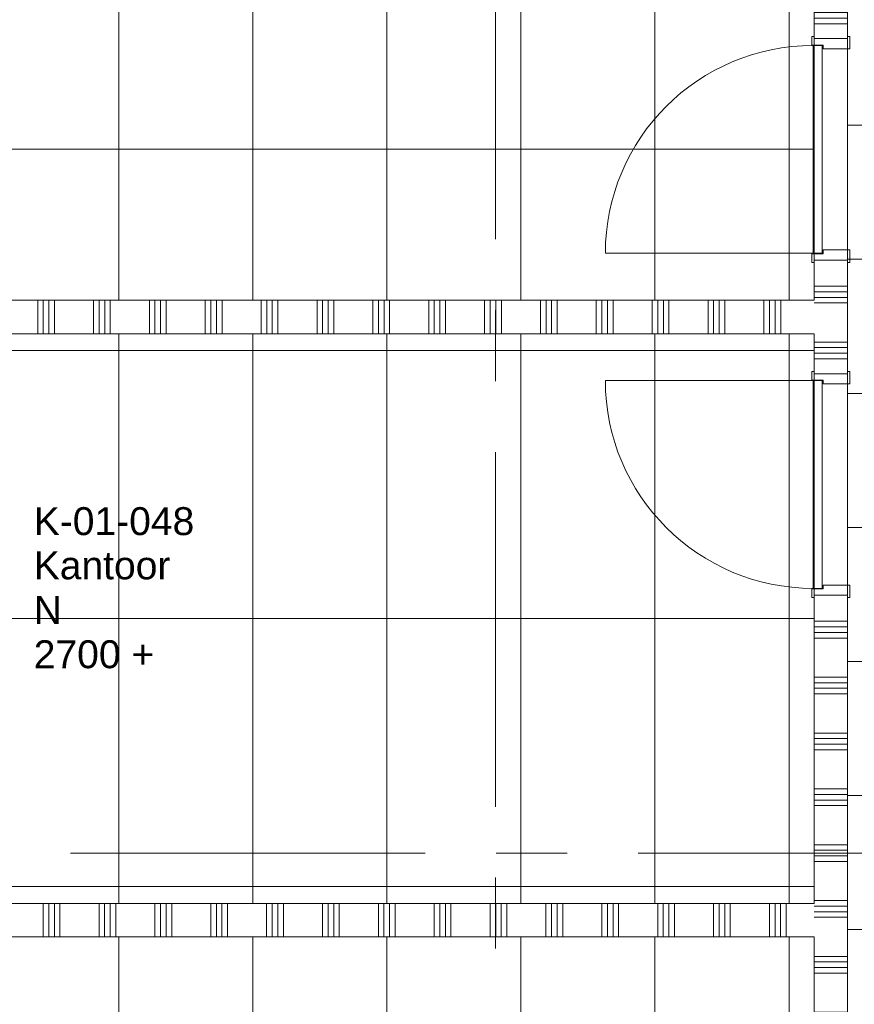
# Model space of a CAD drawing. Header units: millimetres. Extents: x 83969 to 141394, y 139608 to 176267.
# Tile 6 of 40: x 87570 to 91305, y 151423 to 155831. Entities that reach past the tile are written whole.
import ezdxf
from ezdxf.enums import TextEntityAlignment as Align

# ---------------------------------------------------------------- set-up
doc = ezdxf.new("R2010")
doc.units = ezdxf.units.MM
doc.header["$LTSCALE"] = 50
doc.linetypes.add('CENTER', pattern=[50.8, 31.75, -6.35, 6.35, -6.35])
for name, color, linetype in [('00---0--FM-RUIMTENR', 7, 'Continuous'), ('AT$1A---_BWDTEKST', 7, 'Continuous'), ('AT$1A---_PLAFONDHOOGTE', 7, 'Continuous'), ('AT$1A---_TEKST', 7, 'Continuous'), ('AT$1A---_ZONETEKST', 7, 'Continuous')]:
    doc.layers.add(name, color=color, linetype=linetype)
for name, color, linetype, lineweight in [('AA$1A---_ARCEER', 1, 'Continuous', 18), ('AL$7A---_STRAMIEN', 8, 'CENTER', 9), ('AL22----_BINNENWAND', 7, 'Continuous', 9), ('AL32----_BINNENKOZIJN', 3, 'Continuous', 9), ('AL35----_PLAFONDS', 16, 'Continuous', 9)]:
    doc.layers.add(name, color=color, linetype=linetype, lineweight=lineweight)
doc.styles.add('FM_TEKST', font='arial.ttf')

# ---------------------------------------------------------------- blocks, each defined once
blk = doc.blocks.new('32_LUMC_MOD_standaard kozijn_houten draaideur_enkel - 900x2108mm_56_17_x170mm-10041633-bwd N-01')
at = {"layer": 'AL32----_BINNENKOZIJN'}
blk.add_line((-465, 79), (-465, 1009), dxfattribs=at)
blk.add_arc((-465, 79), 930, 360, 90, dxfattribs=at)
blk = doc.blocks.new('30_LUMC_MOD_houten deurblad_update - wit _standaard_-9998313-bwd N-01')
at = {"layer": 'AL32----_BINNENKOZIJN'}
for p, q in [((465, 20), (-465, 20)), ((-465, 20), (-465, -20)), ((465, -20), (465, 20)), ((-465, -20), (465, -20))]:
    blk.add_line(p, q, dxfattribs=at)
blk = doc.blocks.new('30_LUMC_MOD_binnenkozijn_standaard - hout-9524221-bwd N-01')
at = {"layer": 'AL32----_BINNENKOZIJN'}
for p, q in [((-467, 85), (-506, 85)), ((-506, 85), (-506, 75)), ((-467, 34), (-467, 85)), ((506, 85), (467, 85)), ((467, 85), (467, 34)), ((506, 75), (506, 85)), ((-450, 34), (-467, 34)), ((-450, -85), (-450, 34)), ((467, 34), (450, 34)), ((450, 34), (450, -85)), ((-506, -75), (-506, -85)), ((-506, -85), (-450, -85)), ((450, -85), (506, -85)), ((506, -85), (506, -75))]:
    blk.add_line(p, q, dxfattribs=at)
blk = doc.blocks.new('32_LUMC_MOD_standaard kozijn_houten draaideur_enkel - 900x2108mm_56_17_x170mm-10041635-bwd N-01')
at = {"layer": 'AL32----_BINNENKOZIJN'}
blk.add_line((465, 79), (465, 1009), dxfattribs=at)
blk.add_arc((465, 79), 930, 90, 180, dxfattribs=at)
blk = doc.blocks.new('30_LUMC_MOD_houten deurblad_update - wit _standaard_-9998319-bwd N-01')
at = {"layer": 'AL32----_BINNENKOZIJN'}
for p, q in [((465, 20), (-465, 20)), ((-465, 20), (-465, -20)), ((465, -20), (465, 20)), ((-465, -20), (465, -20))]:
    blk.add_line(p, q, dxfattribs=at)
blk = doc.blocks.new('FM_RM4')
for tag, p, flags in [('BEDRIJFSORGAAN', (0, -1378.1), 1), ('RUIMTESOORT', (-5, -1668.1), 1), ('GEBRUIK', (-40, -1963.1), 1), ('OPPERVLAKTE', (-35, -2248.1), 9), ('VLOEROPP', (-55, -2518.1), 9), ('OMTREK', (-40, -2803.1), 9), ('HANDLE', (-50, -3118.1), 9), ('VLRHANDLE', (-55, -3383.1), 9), ('HANDLEBLOK', (-50, -3673.1), 9)]:
    blk.add_attdef(tag, p, '', height=125, dxfattribs=dict(flags=flags))
at = {"layer": 'AT$1A---_BWDTEKST', "style": 'FM_TEKST'}
blk.add_attdef('BOUWDEEL', text='', height=125, dxfattribs=at).set_placement((0, -398.1), align=Align.MIDDLE_LEFT)
at = {"layer": 'AT$1A---_PLAFONDHOOGTE', "style": 'FM_TEKST'}
blk.add_attdef('PLAFONDHOOGTE', text='', height=125, dxfattribs=at).set_placement((0, -595.8), align=Align.MIDDLE_LEFT)
at = {"layer": 'AT$1A---_TEKST', "style": 'FM_TEKST'}
blk.add_attdef('RUIMTENAAM', text='', height=125, dxfattribs=at).set_placement((0, -197.8), align=Align.MIDDLE_LEFT)
at = {"layer": 'AT$1A---_ZONETEKST', "style": 'FM_TEKST'}
blk.add_attdef('RUIMTENR', text='', height=125, dxfattribs=at).set_placement((0, 0), align=Align.MIDDLE_LEFT)

msp = doc.modelspace()

# ---------------------------------------------------------------- hatches: boundary and pattern name
at = {"layer": 'AA$1A---_ARCEER'}
h = msp.add_hatch(dxfattribs=at)
h.set_pattern_fill('FP_109', color=256, angle=270, style=0, pattern_type=2)
h.set_pattern_definition([(180, (91275, 151562.5), (-5e-13, -250), []), (180, (91275, 151587.5), (-5e-13, -250), []), (180, (91275, 151612.5), (-5e-13, -250), []), (180, (91275, 151637.5), (-5e-13, -250), [])])
h.paths.add_polyline_path([(91275, 144600), (91275, 147254), (91125, 147254), (91125, 144600)], flags=0)
h.paths.add_polyline_path([(91125, 148246), (91275, 148246), (91275, 148754), (91125, 148754), (91125, 148425)], flags=0)
h.paths.add_polyline_path([(91125, 149746), (91275, 149746), (91275, 153254), (91125, 153254), (91125, 151725)], flags=0)
h.paths.add_polyline_path([(91125, 154246), (91275, 154246), (91275, 154754), (91125, 154754), (91125, 154425)], flags=0)
h.paths.add_polyline_path([(91275, 155746), (91275, 158325), (91125, 158325), (91125, 155746)], flags=0)
h = msp.add_hatch(dxfattribs=at)
h.set_pattern_fill('FP_106', color=256, angle=-90, style=0, pattern_type=2)
h.set_pattern_definition([(270, (88475.37, 154575), (250, 2e-14), []), (270, (88450.37, 154575), (250, 2e-14), []), (270, (88425.37, 154575), (250, 2e-14), []), (270, (88400.37, 154575), (250, 2e-14), [])])
h.paths.add_polyline_path([(90052.2, 154425), (91125, 154425), (91125, 154575), (86025.8, 154575), (86025.8, 154425), (87010.6, 154425)], flags=0)
h = msp.add_hatch(dxfattribs=at)
h.set_pattern_fill('FP_107', color=256, angle=-90, style=0, pattern_type=2)
h.set_pattern_definition([(270, (88500, 151875), (250, 2e-14), []), (270, (88475, 151875), (250, 2e-14), []), (270, (88450, 151875), (250, 2e-14), []), (270, (88425, 151875), (250, 2e-14), [])])
h.paths.add_polyline_path([(90052.2, 151725), (91125, 151725), (91125, 151875), (86075, 151875), (86075, 151725), (87010.6, 151725)], flags=0)
at = {"layer": 'AL35----_PLAFONDS'}
h = msp.add_hatch(dxfattribs=at)
h.set_pattern_fill('FP_2', color=256, style=0, pattern_type=2)
h.set_pattern_definition([(0, (88612.5, 156450), (0, -1200), []), (270, (88612.5, 156450), (-600, -4e-14), [])])
h.paths.add_polyline_path([(87010.6, 154575), (91125, 154575), (91125, 158325), (86100, 158325), (86100, 154575), (86250.2, 154575)], flags=0)
h = msp.add_hatch(dxfattribs=at)
h.set_pattern_fill('FP_31', color=256, style=0, pattern_type=2)
h.set_pattern_definition([(90, (92112.5, 152957.5), (1200, -7e-14), []), (0, (92112.5, 152957.5), (0, -600), [])])
h.paths.add_polyline_path([(92950, 147590), (92950, 158325), (91275, 158325), (91275, 147590)], flags=0)
h.paths.add_polyline_path([(91639, 156277.4), (91611, 156277.4), (91583.7, 156283.6), (91558.5, 156295.8), (91536.6, 156313.2), (91625, 156401.6), (91713.4, 156313.2), (91691.5, 156295.7), (91666.3, 156283.6), (91639, 156277.4)], flags=0)
h.paths.add_polyline_path([(91625, 156401.6), (91536.6, 156490), (91558.5, 156507.5), (91583.7, 156519.6), (91611, 156525.9), (91639, 156525.9), (91666.3, 156519.6), (91691.5, 156507.5), (91713.4, 156490), (91625, 156401.6)], flags=0)
h = msp.add_hatch(dxfattribs=at)
h.set_pattern_fill('FP_3', color=256, style=0, pattern_type=2)
h.set_pattern_definition([(180, (88612.5, 153150), (1e-13, 1200), []), (90, (88612.5, 153150), (600, -4e-14), [])])
h.paths.add_polyline_path([(86100, 151875), (91125, 151875), (91125, 154425), (86100, 154425), (86100, 151929.3)], flags=0)
h = msp.add_hatch(dxfattribs=at)
h.set_pattern_fill('FP_4', color=256, style=0, pattern_type=2)
h.set_pattern_definition([(180, (88612.5, 150150), (1e-13, 1200), []), (90, (88612.5, 150150), (600, -4e-14), [])])
h.paths.add_polyline_path([(86100, 148575), (91125, 148575), (91125, 151725), (86100, 151725), (86100, 148631.6)], flags=0)

# ---------------------------------------------------------------- linework, layer by layer
at = {"layer": 'AL$7A---_STRAMIEN'}
for p, q in [((89700, 139607.7), (89700, 175432.8)), ((85257.3, 152100), (133414.5, 152100))]:
    msp.add_line(p, q, dxfattribs=at)
at = {"layer": 'AL22----_BINNENWAND'}
for p, q in [((91125, 158325), (91125, 155746)), ((91275, 155746), (91275, 158325)), ((91125, 155746), (91275, 155746)), ((91125, 154754), (91125, 154575)), ((91275, 154754), (91125, 154754)), ((91275, 154246), (91275, 154754)), ((91125, 154575), (86025.8, 154575)), ((86025.8, 154425), (91125, 154425)), ((91125, 154425), (91125, 154246)), ((91125, 154246), (91275, 154246)), ((91125, 153254), (91125, 151875)), ((91275, 153254), (91125, 153254)), ((91275, 149746), (91275, 153254)), ((91125, 151875), (86075, 151875)), ((86075, 151725), (91125, 151725)), ((91125, 151725), (91125, 149746))]:
    msp.add_line(p, q, dxfattribs=at)
at = {"layer": 'AL35----_PLAFONDS'}
for p, q in [((91125, 155746), (91125, 154754)), ((91275, 147254), (91275, 155746)), ((91125, 154246), (91125, 153254))]:
    msp.add_line(p, q, dxfattribs=at)

# ---------------------------------------------------------------- block references
at = {"layer": '00---0--FM-RUIMTENR'}
msp.add_blockref('FM_RM4', (87633, 153586), dxfattribs=at).add_auto_attribs({'RUIMTENR': 'K-01-048', 'RUIMTENAAM': 'Kantoor', 'BOUWDEEL': 'N', 'PLAFONDHOOGTE': '2700 +'})
at = {"layer": 'AL32----_BINNENKOZIJN'}
for name, p, rotation in [('30_LUMC_MOD_binnenkozijn_standaard - hout-9524221-bwd N-01', (91200, 155250), 90.00000000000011), ('32_LUMC_MOD_standaard kozijn_houten draaideur_enkel - 900x2108mm_56_17_x170mm-10041633-bwd N-01', (91200, 155250), 90.00000000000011), ('30_LUMC_MOD_houten deurblad_update - wit _standaard_-9998313-bwd N-01', (91141, 155250), 270.0000000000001), ('30_LUMC_MOD_binnenkozijn_standaard - hout-9524221-bwd N-01', (91200, 153750), 90.00000000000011), ('32_LUMC_MOD_standaard kozijn_houten draaideur_enkel - 900x2108mm_56_17_x170mm-10041635-bwd N-01', (91200, 153750), 90.00000000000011), ('30_LUMC_MOD_houten deurblad_update - wit _standaard_-9998319-bwd N-01', (91141, 153750), 270.0000000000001)]:
    msp.add_blockref(name, p, dxfattribs=dict(at, rotation=rotation))

doc.saveas('drawing.dxf')
